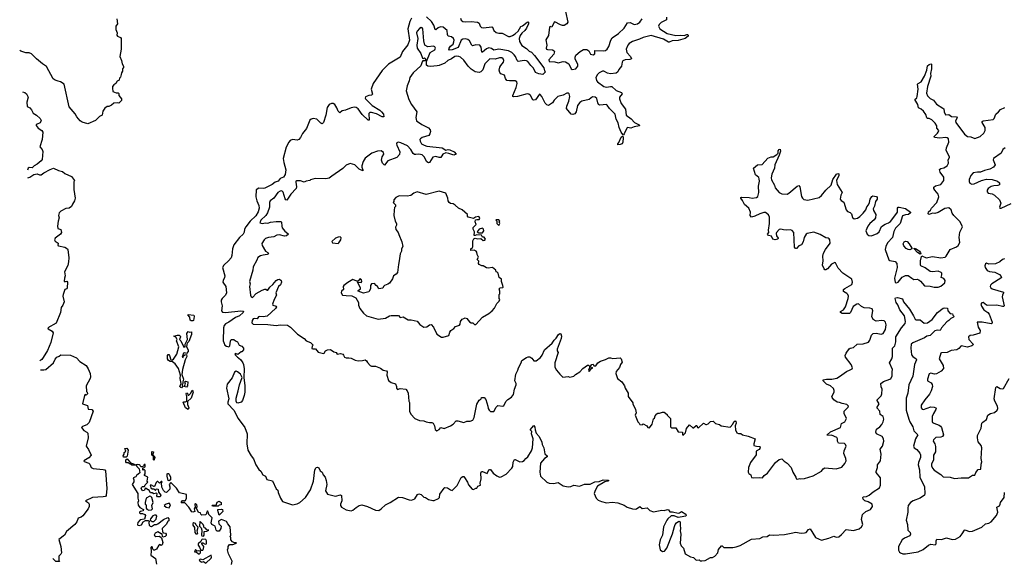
# Model space of a CAD drawing. Extents: x 2240384 to 2404287, y 351326 to 526670.
# Tile 115 of 256: x 2255160 to 2267235, y 423000 to 429656. Entities that reach past the tile are written whole.
import ezdxf

# ---------------------------------------------------------------- set-up
doc = ezdxf.new("R2010")
doc.units = 0

msp = doc.modelspace()

# ---------------------------------------------------------------- linework, layer by layer
at = {"layer": '0CON20XD'}
for points in [[(2261854, 429755), (2261884, 429625), (2261871, 429605), (2261836, 429585), (2261815, 429583), (2261791, 429591), (2261725, 429629), (2261715, 429624), (2261685, 429563), (2261665, 429572), (2261658, 429565), (2261646, 429464), (2261612, 429408), (2261624, 429345), (2261616, 429305), (2261620, 429295), (2261635, 429289), (2261695, 429285), (2261714, 429275), (2261718, 429265), (2261709, 429235), (2261650, 429165), (2261654, 429145), (2261725, 429138), (2261765, 429127), (2261825, 429145), (2261855, 429141), (2261894, 429115), (2261922, 429055), (2261935, 429045), (2261979, 429055), (2262004, 429085), (2262004, 429106), (2261972, 429175), (2261971, 429195), (2261981, 429219), (2262032, 429265), (2262075, 429292), (2262115, 429289), (2262138, 429275), (2262160, 429235), (2262195, 429226), (2262214, 429236), (2262215, 429280), (2262315, 429272), (2262345, 429278), (2262364, 429295), (2262385, 429329), (2262410, 429405), (2262425, 429434), (2262503, 429487), (2262575, 429551), (2262615, 429619), (2262645, 429621), (2262695, 429595), (2262735, 429604), (2262765, 429625), (2262793, 429665)], [(2256350, 429665), (2256360, 429605), (2256340, 429575), (2256338, 429535), (2256356, 429496), (2256350, 429465), (2256358, 429455), (2256395, 429439), (2256406, 429425), (2256406, 429296), (2256389, 429205), (2256409, 429155), (2256417, 429115), (2256433, 429085), (2256432, 429068), (2256422, 429055), (2256420, 429025), (2256408, 429005), (2256406, 428984), (2256395, 428950), (2256383, 428937), (2256380, 428915), (2256355, 428902), (2256340, 428875), (2256314, 428856), (2256300, 428835), (2256298, 428815), (2256304, 428774), (2256345, 428758), (2256367, 428757), (2256375, 428750), (2256378, 428728), (2256408, 428685), (2256407, 428663), (2256375, 428632), (2256355, 428638), (2256315, 428632), (2256285, 428608), (2256255, 428592), (2256235, 428592), (2256205, 428572), (2256180, 428535), (2256170, 428485), (2256141, 428469), (2256091, 428419), (2255995, 428380), (2255925, 428398), (2255903, 428415), (2255861, 428465), (2255840, 428500), (2255765, 428588), (2255706, 428865), (2255660, 428895), (2255633, 428903), (2255595, 428915), (2255571, 428931), (2255490, 429080), (2255438, 429115), (2255366, 429176), (2255305, 429239), (2255275, 429249), (2255235, 429250), (2255175, 429268), (2255160, 429279)], [(2259965, 429676), (2259944, 429635), (2259922, 429545), (2259939, 429405), (2259921, 429349), (2259854, 429265), (2259825, 429195), (2259685, 429111), (2259605, 429033), (2259494, 428875), (2259471, 428805), (2259488, 428742), (2259475, 428732), (2259442, 428725), (2259400, 428710), (2259396, 428695), (2259400, 428685), (2259483, 428603), (2259575, 428546), (2259597, 428525), (2259622, 428495), (2259625, 428463), (2259605, 428463), (2259535, 428500), (2259475, 428518), (2259455, 428517), (2259442, 428505), (2259446, 428425), (2259435, 428424), (2259362, 428492), (2259311, 428561), (2259285, 428578), (2259265, 428582), (2259225, 428576), (2259155, 428546), (2259115, 428538), (2259085, 428514), (2259065, 428534), (2259051, 428575), (2259026, 428615), (2259005, 428627), (2258985, 428628), (2258955, 428615), (2258932, 428578), (2258913, 428485), (2258885, 428395), (2258875, 428381), (2258865, 428379), (2258855, 428385), (2258806, 428435), (2258758, 428442), (2258735, 428435), (2258718, 428422), (2258677, 428323), (2258629, 428261), (2258605, 428211), (2258585, 428185), (2258565, 428177), (2258505, 428187), (2258476, 428174), (2258459, 428155), (2258428, 428092), (2258391, 427955), (2258398, 427905), (2258425, 427815), (2258414, 427755), (2258396, 427724), (2258354, 427706), (2258330, 427675), (2258295, 427662), (2258256, 427635), (2258165, 427589), (2258145, 427585), (2258095, 427590), (2258062, 427568), (2258058, 427485), (2258067, 427435), (2258095, 427375), (2258096, 427345), (2258085, 427299), (2258055, 427250), (2257987, 427185), (2257934, 427115), (2257917, 427085), (2257912, 427048), (2257900, 427025), (2257855, 426984), (2257785, 426896), (2257768, 426845), (2257763, 426765), (2257755, 426735), (2257723, 426697), (2257662, 426645), (2257647, 426615), (2257675, 426515), (2257673, 426495), (2257654, 426455), (2257652, 426435), (2257689, 426385), (2257697, 426305), (2257686, 426275), (2257642, 426235), (2257631, 426215), (2257629, 426195), (2257643, 426145), (2257636, 426085), (2257649, 426069), (2257685, 426066), (2257874, 426084), (2257900, 426080), (2257906, 426075), (2257899, 426065), (2257856, 426025), (2257805, 426003)], [(2260567, 429675), (2260575, 429652), (2260594, 429635), (2260625, 429628), (2260695, 429632), (2260776, 429626), (2260794, 429615), (2260809, 429575), (2260825, 429561), (2260847, 429557), (2260949, 429569), (2260957, 429565), (2260974, 429524), (2261005, 429500), (2261035, 429492), (2261079, 429489), (2261155, 429448), (2261175, 429448), (2261205, 429460), (2261238, 429482), (2261273, 429515), (2261305, 429571), (2261325, 429580), (2261385, 429626), (2261395, 429630), (2261402, 429625), (2261401, 429605), (2261375, 429551), (2261355, 429524), (2261318, 429492), (2261299, 429461), (2261285, 429425), (2261288, 429388), (2261320, 429340), (2261375, 429303), (2261410, 429270), (2261435, 429257), (2261474, 429215), (2261588, 429065), (2261598, 429028), (2261610, 429015), (2261575, 428982), (2261525, 428990), (2261485, 429008), (2261462, 429062), (2261428, 429095), (2261392, 429142), (2261375, 429152), (2261345, 429157), (2261275, 429142), (2261260, 429155), (2261241, 429205), (2261225, 429226), (2261194, 429254), (2261155, 429272), (2261035, 429294), (2260975, 429282), (2260945, 429301), (2260915, 429309), (2260883, 429297), (2260835, 429256), (2260828, 429258), (2260820, 429320), (2260805, 429342), (2260755, 429347), (2260715, 429336), (2260704, 429345), (2260678, 429398), (2260655, 429413), (2260625, 429422), (2260595, 429419), (2260575, 429405), (2260539, 429315), (2260465, 429285), (2260432, 429282), (2260424, 429295), (2260429, 429305), (2260445, 429330), (2260475, 429354), (2260486, 429385), (2260488, 429405), (2260479, 429425), (2260456, 429446), (2260415, 429455), (2260406, 429475), (2260402, 429525), (2260355, 429565), (2260321, 429569), (2260294, 429556), (2260265, 429532), (2260255, 429534), (2260240, 429590), (2260211, 429635), (2260150, 429690)], [(2263093, 429685), (2263094, 429655), (2263028, 429622), (2263002, 429598), (2262994, 429575), (2263011, 429545), (2263101, 429485), (2263205, 429464), (2263268, 429465), (2263308, 429462), (2263342, 429475), (2263355, 429473), (2263360, 429465), (2263357, 429453), (2263320, 429425), (2263235, 429399), (2263163, 429397), (2263125, 429380), (2263115, 429380), (2263056, 429416), (2262905, 429462), (2262805, 429439), (2262762, 429418), (2262675, 429390), (2262636, 429365), (2262618, 429345), (2262597, 429295), (2262605, 429255), (2262652, 429205), (2262662, 429175), (2262643, 429167), (2262585, 429165), (2262558, 429152), (2262547, 429133), (2262539, 429085), (2262508, 429045), (2262496, 429015), (2262475, 429002), (2262405, 428990), (2262368, 428998), (2262325, 429025), (2262308, 429025), (2262268, 429005), (2262246, 428984), (2262226, 428945), (2262235, 428908), (2262245, 428893), (2262325, 428836), (2262355, 428829), (2262405, 428837), (2262424, 428835), (2262475, 428789), (2262542, 428762), (2262548, 428745), (2262516, 428705), (2262514, 428685), (2262538, 428628), (2262588, 428558), (2262599, 428485), (2262658, 428438), (2262698, 428395), (2262757, 428365), (2262762, 428355), (2262695, 428342), (2262655, 428324), (2262615, 428334), (2262605, 428325), (2262575, 428256), (2262565, 428243), (2262555, 428246), (2262536, 428275), (2262511, 428335), (2262500, 428390), (2262474, 428435), (2262461, 428495), (2262393, 428565), (2262365, 428609), (2262355, 428616), (2262315, 428610)], [(2262315, 428610), (2262275, 428609), (2262259, 428615), (2262249, 428635), (2262240, 428690), (2262216, 428706), (2262185, 428709), (2262145, 428676), (2262055, 428655), (2262030, 428640), (2262002, 428605), (2261986, 428525), (2261967, 428503), (2261943, 428493), (2261925, 428499), (2261868, 428565), (2261869, 428595), (2261895, 428657), (2261905, 428715), (2261900, 428745), (2261885, 428756), (2261870, 428755), (2261825, 428730), (2261759, 428715), (2261715, 428669), (2261694, 428635), (2261645, 428604), (2261625, 428611), (2261605, 428631), (2261565, 428712), (2261545, 428740), (2261535, 428741), (2261486, 428674), (2261465, 428668), (2261455, 428673), (2261425, 428728), (2261404, 428744), (2261385, 428746), (2261267, 428715), (2261221, 428711), (2261208, 428715), (2261206, 428725), (2261250, 428825), (2261263, 428875), (2261259, 428895), (2261236, 428906), (2261165, 428904), (2261135, 428912), (2261118, 428935), (2261105, 428976), (2261062, 428992), (2261048, 429008), (2261041, 429035), (2261048, 429072), (2261059, 429095), (2261094, 429135), (2261099, 429155), (2261091, 429175), (2261075, 429186), (2261045, 429189), (2260992, 429172), (2260925, 429176), (2260865, 429116), (2260841, 429039), (2260815, 429015), (2260795, 429009), (2260746, 429016), (2260697, 429047), (2260660, 429085), (2260609, 429159), (2260567, 429197), (2260545, 429206), (2260515, 429209), (2260495, 429204), (2260455, 429176), (2260410, 429155), (2260375, 429124), (2260305, 429093), (2260278, 429088), (2260200, 429080), (2260165, 429086), (2260149, 429099), (2260148, 429142), (2260193, 429255), (2260252, 429285), (2260260, 429305), (2260250, 429325), (2260235, 429331), (2260165, 429323), (2260130, 429345), (2260116, 429395), (2260106, 429545), (2260098, 429558), (2260085, 429559), (2260065, 429549), (2260033, 429515), (2260028, 429495), (2260043, 429425), (2260032, 429345), (2260036, 429306), (2260081, 429241), (2260100, 429185), (2260115, 429180), (2260125, 429190), (2260137, 429177), (2260138, 429162), (2260127, 429153), (2260105, 429150), (2260095, 429140), (2260079, 429091), (2259985, 429004), (2259943, 428945), (2259936, 428905), (2259912, 428845), (2259901, 428785), (2259934, 428675), (2259966, 428615), (2260029, 428525), (2260018, 428455), (2260028, 428415), (2260092, 428372), (2260175, 428331), (2260196, 428305), (2260199, 428285), (2260191, 428255), (2260176, 428235), (2260095, 428209), (2260074, 428195), (2260069, 428185), (2260073, 428165), (2260088, 428135), (2260121, 428115), (2260155, 428105), (2260343, 428083), (2260385, 428056), (2260415, 428063), (2260435, 428059), (2260489, 428035), (2260511, 428005), (2260485, 427995), (2260425, 428016), (2260385, 428023), (2260349, 428005), (2260325, 427964), (2260306, 427964), (2260265, 427978), (2260225, 427970), (2260185, 427903), (2260175, 427900), (2260155, 427912), (2260119, 427975), (2260095, 427998), (2260055, 428008), (2260017, 428003), (2260003, 428003), (2259985, 428013), (2259955, 428065), (2259915, 428110), (2259835, 428147), (2259802, 428155), (2259785, 428146), (2259782, 428135), (2259786, 428115), (2259823, 428035), (2259817, 428003), (2259785, 427967), (2259677, 427925), (2259635, 427871), (2259611, 427895), (2259597, 427933), (2259607, 427973), (2259626, 428005), (2259623, 428025), (2259595, 428047), (2259550, 428045), (2259480, 428020), (2259395, 427959), (2259371, 427915), (2259357, 427865), (2259356, 427845), (2259369, 427815), (2259367, 427803), (2259325, 427823), (2259270, 427875), (2259215, 427890), (2259165, 427870), (2259125, 427830), (2258988, 427738), (2258955, 427714), (2258915, 427703), (2258784, 427706), (2258728, 427692), (2258717, 427683), (2258675, 427677), (2258648, 427662), (2258605, 427678), (2258555, 427680), (2258548, 427675), (2258546, 427664), (2258555, 427605), (2258550, 427585), (2258485, 427515), (2258435, 427444), (2258425, 427446), (2258415, 427460), (2258392, 427542), (2258375, 427555), (2258355, 427552), (2258326, 427535), (2258275, 427465), (2258232, 427435), (2258223, 427415), (2258224, 427355), (2258199, 427285), (2258177, 427253), (2258118, 427195), (2258106, 427165), (2258135, 427157), (2258175, 427164), (2258205, 427162), (2258235, 427172), (2258305, 427182), (2258361, 427181), (2258372, 427172), (2258374, 427125), (2258381, 427101), (2258411, 427061), (2258450, 427035), (2258456, 427025), (2258434, 427005), (2258408, 427002), (2258345, 427015), (2258315, 427012), (2258275, 426993), (2258211, 426985), (2258175, 426971), (2258158, 426955), (2258131, 426909), (2258132, 426885), (2258175, 426817), (2258205, 426800), (2258210, 426785), (2258195, 426774), (2258145, 426769), (2258115, 426759), (2258082, 426738), (2258070, 426705), (2258024, 426625), (2258019, 426585), (2257980, 426445), (2257986, 426415), (2257978, 426385), (2257989, 426275), (2257998, 426255), (2258015, 426247), (2258062, 426298), (2258135, 426337), (2258165, 426350), (2258179, 426349), (2258195, 426337), (2258205, 426339), (2258229, 426375), (2258265, 426408), (2258304, 426456), (2258325, 426471), (2258345, 426474), (2258366, 426456), (2258369, 426435), (2258357, 426403), (2258333, 426385), (2258300, 426305), (2258308, 426275), (2258280, 426225), (2258262, 426165), (2258265, 426154), (2258305, 426142), (2258308, 426135), (2258299, 426115), (2258195, 426018), (2258145, 426011), (2258104, 426016), (2258090, 426010), (2258074, 425985), (2258035, 425990), (2258025, 425986), (2258011, 425965), (2258009, 425939), (2258015, 425928), (2258025, 425920), (2258205, 425917), (2258305, 425904), (2258355, 425911), (2258445, 425907), (2258482, 425885), (2258567, 425797), (2258648, 425745), (2258675, 425718), (2258728, 425695), (2258760, 425665), (2258745, 425650), (2258744, 425624), (2258755, 425617), (2258788, 425618), (2258819, 425579), (2258885, 425562), (2258894, 425566), (2258912, 425595), (2258934, 425606), (2258972, 425612), (2259012, 425582), (2259043, 425573), (2259055, 425552), (2259095, 425562), (2259125, 425552), (2259130, 425540), (2259145, 425517), (2259165, 425507), (2259195, 425510), (2259225, 425503), (2259275, 425480), (2259311, 425471), (2259365, 425474), (2259395, 425482), (2259415, 425470), (2259425, 425450), (2259460, 425415), (2259475, 425408), (2259525, 425408), (2259585, 425383), (2259616, 425356), (2259659, 425349), (2259667, 425335), (2259663, 425295), (2259685, 425230), (2259716, 425206), (2259769, 425189), (2259782, 425155), (2259780, 425135), (2259795, 425120), (2259825, 425130), (2259895, 425122), (2259912, 425105), (2259923, 425075), (2259934, 424975), (2259941, 424961), (2259941, 424855), (2259955, 424816), (2260005, 424764), (2260065, 424740), (2260115, 424736), (2260145, 424724), (2260185, 424714), (2260215, 424713), (2260232, 424705), (2260248, 424675), (2260255, 424630), (2260275, 424612), (2260305, 424628), (2260325, 424653), (2260365, 424643), (2260445, 424674), (2260476, 424694), (2260513, 424737), (2260533, 424737), (2260605, 424717), (2260645, 424730), (2260685, 424730), (2260717, 424745), (2260734, 424776), (2260765, 424938), (2260795, 424988), (2260820, 425005), (2260825, 425020), (2260855, 425020), (2260877, 424997), (2260903, 424915), (2260907, 424885), (2260918, 424865), (2260935, 424850), (2260975, 424850), (2261005, 424902), (2261025, 424922), (2261085, 424917), (2261098, 424922), (2261125, 424978), (2261145, 424998), (2261193, 425027), (2261215, 425060), (2261228, 425122), (2261250, 425175), (2261250, 425195), (2261232, 425225), (2261244, 425306), (2261270, 425355), (2261277, 425385), (2261310, 425445), (2261320, 425475), (2261375, 425512), (2261395, 425522), (2261415, 425522), (2261442, 425505), (2261465, 425470), (2261495, 425470), (2261547, 425513), (2261568, 425542), (2261596, 425605), (2261690, 425690), (2261714, 425726), (2261740, 425750), (2261769, 425795), (2261785, 425808), (2261795, 425803), (2261806, 425775), (2261801, 425745), (2261752, 425615), (2261750, 425595), (2261762, 425575), (2261724, 425446), (2261724, 425395), (2261745, 425358), (2261785, 425308), (2261823, 425273), (2261885, 425278), (2261905, 425270), (2261955, 425283), (2261975, 425302), (2262028, 425335), (2262065, 425378), (2262125, 425418), (2262137, 425417), (2262150, 425405), (2262150, 425385), (2262137, 425355), (2262138, 425345), (2262145, 425340), (2262172, 425378), (2262190, 425385), (2262160, 425395), (2262160, 425405), (2262175, 425428), (2262195, 425430), (2262202, 425412), (2262225, 425412), (2262252, 425445), (2262284, 425466), (2262344, 425486), (2262385, 425508), (2262405, 425510), (2262435, 425502), (2262525, 425508), (2262537, 425495), (2262548, 425455), (2262528, 425425), (2262515, 425390), (2262475, 425340), (2262472, 425315), (2262492, 425255), (2262545, 425212), (2262577, 425165), (2262587, 425135), (2262622, 425075), (2262622, 425035)], [(2266415, 428264), (2266426, 428275), (2266431, 428295), (2266409, 428325), (2266406, 428355), (2266388, 428385), (2266345, 428427), (2266315, 428443), (2266295, 428443), (2266285, 428451), (2266272, 428492), (2266245, 428532), (2266215, 428559), (2266181, 428575), (2266173, 428615), (2266137, 428675), (2266162, 428698), (2266168, 428712), (2266178, 428805), (2266171, 428865), (2266178, 428875), (2266215, 428895), (2266257, 428963), (2266286, 429035), (2266292, 429088), (2266313, 429107), (2266335, 429116), (2266342, 429112), (2266343, 429055), (2266328, 428995), (2266334, 428965), (2266293, 428837), (2266282, 428755), (2266295, 428722), (2266325, 428688), (2266367, 428667), (2266405, 428619), (2266481, 428571), (2266494, 428564), (2266496, 428525), (2266515, 428489), (2266555, 428491), (2266589, 428469), (2266650, 428465), (2266656, 428454), (2266638, 428415), (2266639, 428395), (2266745, 428252), (2266785, 428224), (2266825, 428217), (2266875, 428198), (2266941, 428225), (2266985, 428262), (2267001, 428295), (2267002, 428335), (2266962, 428395), (2266962, 428408), (2266974, 428416), (2267100, 428430), (2267112, 428445), (2267130, 428495), (2267165, 428524), (2267187, 428553), (2267243, 428577)], [(2255194, 428769), (2255225, 428763), (2255243, 428745), (2255263, 428705), (2255246, 428645), (2255253, 428593), (2255284, 428574), (2255305, 428551), (2255325, 428509), (2255368, 428485), (2255413, 428445), (2255425, 428420), (2255411, 428389), (2255374, 428375), (2255364, 428365), (2255364, 428356), (2255385, 428325), (2255431, 428295), (2255442, 428275), (2255436, 428186), (2255406, 428095), (2255435, 428062), (2255445, 428040), (2255437, 427943), (2255425, 427925), (2255375, 427884), (2255336, 427864), (2255315, 427837), (2255275, 427842), (2255266, 427835), (2255256, 427809)], [(2262495, 428122), (2262494, 428135), (2262509, 428151), (2262535, 428215), (2262555, 428230), (2262560, 428205), (2262557, 428153), (2262549, 428135), (2262525, 428124), (2262495, 428122)], [(2262622, 425035), (2262678, 424955), (2262678, 424945), (2262712, 424875), (2262720, 424835), (2262708, 424805), (2262740, 424725), (2262758, 424708), (2262765, 424690), (2262792, 424688), (2262807, 424697), (2262850, 424675), (2262865, 424652), (2262885, 424650), (2262917, 424695), (2262935, 424760), (2262945, 424770), (2262952, 424795), (2262975, 424820), (2262985, 424830), (2263005, 424828), (2263042, 424842), (2263065, 424842), (2263100, 424815), (2263100, 424805), (2263140, 424765), (2263142, 424662), (2263155, 424650), (2263205, 424650), (2263235, 424600), (2263288, 424598), (2263290, 424565), (2263295, 424560), (2263325, 424590), (2263338, 424642), (2263373, 424687), (2263415, 424650), (2263425, 424650), (2263455, 424680), (2263465, 424680), (2263472, 424652), (2263485, 424650), (2263545, 424708), (2263575, 424690), (2263585, 424690), (2263605, 424698), (2263634, 424726), (2263665, 424732), (2263695, 424702), (2263742, 424692), (2263763, 424673), (2263875, 424658), (2263907, 424693), (2263918, 424722), (2263935, 424734), (2263943, 424733), (2263947, 424705), (2263934, 424675), (2263939, 424625), (2263955, 424590), (2263975, 424578), (2264005, 424578), (2264025, 424562), (2264095, 424548), (2264180, 424515), (2264162, 424455), (2264163, 424433), (2264197, 424423), (2264232, 424422), (2264240, 424415), (2264238, 424398), (2264230, 424385), (2264192, 424365), (2264192, 424318), (2264123, 424225), (2264097, 424165), (2264093, 424105), (2264101, 424091), (2264128, 424075), (2264135, 424042), (2264156, 424036), (2264235, 424040), (2264268, 424035), (2264292, 424065), (2264333, 424095), (2264428, 424225), (2264475, 424260), (2264505, 424270), (2264535, 424240), (2264572, 424215), (2264620, 424165), (2264640, 424105), (2264680, 424045), (2264683, 424025), (2264705, 424018), (2264725, 424028), (2264735, 424023), (2264785, 424028), (2264890, 424060), (2264993, 424117), (2265012, 424145), (2265035, 424160), (2265175, 424146), (2265243, 424167), (2265279, 424211), (2265294, 424245), (2265291, 424275), (2265269, 424335), (2265271, 424369), (2265294, 424425), (2265289, 424445), (2265276, 424456), (2265202, 424462), (2265190, 424485), (2265190, 424515), (2265182, 424532), (2265115, 424558), (2265067, 424557), (2265062, 424565), (2265105, 424599), (2265225, 424654), (2265239, 424701), (2265280, 424725), (2265301, 424765), (2265273, 424825), (2265273, 424855), (2265322, 424905), (2265326, 424916), (2265305, 424936), (2265245, 424947), (2265215, 424961), (2265184, 424964), (2265145, 424994), (2265123, 425023), (2265121, 425035), (2265149, 425085), (2265149, 425109), (2265141, 425131), (2265105, 425163), (2265053, 425185), (2265012, 425225), (2265015, 425237), (2265055, 425246), (2265118, 425248), (2265180, 425260), (2265215, 425278), (2265298, 425342), (2265345, 425359), (2265368, 425375), (2265373, 425385), (2265356, 425425), (2265286, 425515), (2265284, 425536), (2265295, 425567), (2265331, 425619), (2265345, 425628), (2265386, 425634), (2265432, 425675), (2265505, 425679), (2265568, 425702), (2265586, 425725), (2265606, 425785), (2265625, 425805), (2265665, 425811), (2265725, 425800), (2265751, 425805), (2265778, 425855), (2265786, 425915), (2265777, 425945), (2265760, 425960), (2265735, 425966), (2265665, 425958), (2265628, 425978), (2265612, 426015), (2265624, 426085), (2265615, 426108), (2265588, 426118), (2265515, 426123), (2265485, 426138), (2265445, 426171), (2265425, 426168), (2265382, 426138), (2265349, 426065), (2265335, 426051), (2265245, 426054), (2265225, 426063), (2265227, 426075), (2265264, 426096), (2265289, 426135), (2265321, 426235), (2265325, 426265), (2265318, 426285), (2265305, 426298), (2265282, 426308), (2265262, 426322), (2265264, 426345), (2265280, 426360), (2265364, 426406), (2265372, 426435), (2265364, 426474), (2265255, 426545), (2265197, 426607), (2265165, 426673), (2265155, 426679), (2265115, 426656), (2265065, 426600), (2265045, 426588), (2265035, 426589), (2265025, 426601), (2265006, 426645), (2265014, 426696), (2265011, 426755), (2265019, 426790), (2265042, 426838), (2265100, 426915), (2265097, 426955), (2265088, 426968), (2265075, 426976), (2265045, 426979), (2264975, 427023), (2264898, 427048), (2264818, 427032), (2264804, 427026), (2264780, 426985), (2264767, 426933), (2264750, 426895), (2264715, 426880), (2264685, 426850), (2264675, 426848), (2264664, 426864), (2264653, 427045), (2264635, 427070), (2264615, 427080), (2264560, 427075), (2264527, 427077), (2264495, 427088), (2264475, 427082), (2264440, 427045), (2264437, 427033), (2264443, 427005), (2264460, 426975), (2264458, 426965), (2264425, 426956), (2264398, 426965), (2264379, 426999), (2264345, 427010), (2264332, 427025), (2264348, 427045), (2264343, 427073), (2264354, 427155), (2264354, 427235), (2264345, 427263), (2264305, 427290), (2264285, 427292), (2264235, 427276), (2264175, 427244), (2264135, 427232), (2264117, 427255), (2264121, 427295), (2264103, 427345), (2264051, 427391), (2264025, 427440), (2264004, 427465), (2264004, 427476), (2264015, 427479), (2264105, 427476), (2264145, 427467), (2264195, 427476), (2264214, 427486), (2264226, 427535), (2264220, 427615), (2264231, 427675), (2264229, 427705), (2264225, 427719), (2264184, 427754), (2264158, 427835), (2264210, 427875), (2264265, 427878), (2264335, 427958), (2264375, 427974), (2264400, 427975), (2264446, 428004), (2264460, 428020), (2264463, 428047), (2264475, 428063), (2264486, 428066), (2264489, 428045), (2264474, 427994), (2264419, 427875), (2264418, 427835), (2264385, 427763), (2264378, 427715), (2264382, 427692), (2264416, 427625), (2264425, 427592), (2264476, 427536), (2264505, 427518), (2264574, 427516), (2264594, 427526), (2264693, 427615), (2264715, 427623), (2264728, 427605), (2264748, 427488), (2264759, 427465), (2264775, 427451), (2264825, 427441), (2264964, 427476), (2264995, 427500), (2265047, 427565), (2265110, 427625), (2265134, 427695), (2265177, 427763), (2265195, 427771), (2265205, 427766), (2265206, 427744), (2265176, 427685), (2265187, 427635), (2265246, 427535), (2265229, 427505), (2265224, 427455), (2265235, 427438), (2265266, 427416), (2265294, 427325), (2265312, 427305), (2265345, 427290), (2265360, 427275), (2265375, 427230), (2265394, 427214), (2265435, 427220), (2265465, 427240), (2265505, 427282), (2265536, 427325), (2265548, 427362), (2265569, 427385), (2265583, 427415), (2265589, 427455), (2265611, 427489), (2265624, 427496), (2265645, 427493), (2265666, 427486), (2265676, 427475), (2265675, 427455), (2265656, 427425), (2265642, 427368), (2265626, 427335), (2265629, 427315), (2265659, 427265), (2265654, 427225), (2265639, 427201), (2265585, 427155), (2265563, 427125), (2265539, 427065), (2265554, 427024), (2265575, 427010), (2265605, 427004), (2265675, 427033), (2265699, 427055), (2265730, 427120), (2265775, 427149), (2265814, 427166), (2265838, 427182), (2265919, 427281), (2265924, 427295), (2265924, 427346), (2265934, 427356), (2265945, 427358), (2266025, 427338), (2266083, 427295), (2266083, 427285), (2266062, 427268), (2266025, 427264), (2265988, 427252), (2265960, 427155), (2265902, 427098), (2265881, 427059), (2265864, 426986), (2265801, 426919), (2265781, 426875), (2265774, 426835), (2265820, 426710), (2265832, 426702), (2265895, 426690), (2265919, 426665), (2265920, 426615), (2265887, 426485), (2265895, 426434), (2265915, 426428), (2265933, 426435), (2265981, 426499), (2266025, 426520), (2266055, 426518), (2266101, 426485), (2266125, 426470), (2266165, 426472), (2266186, 426466), (2266209, 426449), (2266255, 426391), (2266325, 426389), (2266375, 426377), (2266425, 426377), (2266455, 426388), (2266505, 426430), (2266508, 426455), (2266495, 426480), (2266460, 426495), (2266468, 426525), (2266468, 426545), (2266460, 426555), (2266425, 426573), (2266355, 426564), (2266327, 426567), (2266265, 426612), (2266213, 426635), (2266206, 426646), (2266206, 426696), (2266218, 426752), (2266225, 426760), (2266275, 426736), (2266355, 426752), (2266455, 426736), (2266510, 426745), (2266524, 426756), (2266571, 426839), (2266650, 426870), (2266670, 426885), (2266688, 426922), (2266681, 426985), (2266689, 427051), (2266723, 427115), (2266695, 427178), (2266617, 427255), (2266594, 427284), (2266583, 427325), (2266555, 427348), (2266505, 427341), (2266425, 427291), (2266385, 427280), (2266355, 427284), (2266315, 427266), (2266303, 427275), (2266305, 427299), (2266331, 427319), (2266342, 427345), (2266406, 427414), (2266431, 427485), (2266424, 427515), (2266382, 427565), (2266370, 427585), (2266370, 427600), (2266393, 427617), (2266457, 427633), (2266494, 427685), (2266493, 427725), (2266449, 427785), (2266440, 427820), (2266458, 427832), (2266495, 427839), (2266533, 427865), (2266549, 427895), (2266546, 427935), (2266564, 427965), (2266564, 427975), (2266545, 428003), (2266524, 428055), (2266526, 428085), (2266553, 428155), (2266549, 428195), (2266535, 428206), (2266512, 428212), (2266445, 428201), (2266379, 428209), (2266374, 428225), (2266415, 428264)], [(2267247, 428085), (2267218, 428062), (2267195, 428017), (2267104, 427955), (2267099, 427935), (2267124, 427875), (2267103, 427845), (2267059, 427821), (2266993, 427807), (2266945, 427787), (2266907, 427787), (2266855, 427778), (2266826, 427745), (2266804, 427695), (2266803, 427673), (2266811, 427651), (2266835, 427637), (2266865, 427641), (2266955, 427684), (2267015, 427701), (2267085, 427694), (2267152, 427675), (2267176, 427655), (2267175, 427632), (2267155, 427621), (2267105, 427619), (2267075, 427610), (2267039, 427585), (2267026, 427565), (2267024, 427545), (2267038, 427528), (2267085, 427519), (2267114, 427504), (2267177, 427447), (2267194, 427405), (2267178, 427355), (2267180, 427345), (2267198, 427345), (2267318, 427402)], [(2255262, 427717), (2255285, 427726), (2255335, 427755), (2255375, 427765), (2255405, 427754), (2255425, 427754), (2255455, 427778), (2255535, 427818), (2255575, 427835), (2255635, 427805), (2255685, 427794), (2255715, 427770), (2255794, 427734), (2255831, 427685), (2255826, 427665), (2255826, 427575), (2255839, 427465), (2255834, 427436), (2255807, 427395), (2255797, 427363), (2255766, 427344), (2255725, 427338), (2255665, 427308), (2255644, 427285), (2255636, 427255), (2255644, 427225), (2255631, 427185), (2255622, 427125), (2255630, 427095), (2255663, 427083), (2255673, 427045), (2255660, 427025), (2255596, 426975), (2255586, 426955), (2255595, 426939), (2255632, 426915), (2255630, 426885), (2255635, 426880), (2255714, 426864), (2255745, 426847), (2255750, 426835), (2255761, 426735), (2255758, 426685), (2255749, 426641), (2255709, 426565), (2255719, 426515), (2255709, 426485), (2255707, 426447), (2255715, 426442), (2255724, 426446), (2255738, 426448), (2255747, 426437), (2255741, 426365), (2255738, 426355), (2255713, 426347), (2255692, 426285), (2255690, 426265), (2255704, 426195), (2255690, 426155), (2255669, 426125), (2255662, 426065), (2255606, 425935), (2255504, 425875), (2255508, 425865), (2255560, 425835), (2255571, 425815), (2255544, 425695), (2255501, 425599), (2255449, 425511), (2255431, 425489), (2255409, 425471)], [(2260355, 425762), (2260425, 425782), (2260434, 425825), (2260447, 425843), (2260485, 425868), (2260505, 425892), (2260552, 425908), (2260560, 425920), (2260565, 425952), (2260587, 425983), (2260605, 425992), (2260625, 425998), (2260642, 425992), (2260675, 425948), (2260695, 425938), (2260717, 425937), (2260738, 425918), (2260755, 425918), (2260834, 426006), (2260915, 426054), (2260954, 426086), (2260985, 426118), (2261013, 426175), (2261042, 426205), (2261048, 426225), (2261040, 426235), (2261040, 426285), (2261050, 426295), (2261050, 426325), (2261040, 426355), (2261053, 426367), (2261085, 426370), (2261088, 426375), (2261087, 426397), (2261068, 426445), (2261070, 426475), (2261040, 426495), (2261030, 426545), (2261015, 426560), (2261002, 426562), (2261000, 426585), (2260957, 426617), (2260905, 426608), (2260883, 426613), (2260845, 426638), (2260828, 426638), (2260794, 426654), (2260788, 426665), (2260790, 426695), (2260772, 426715), (2260788, 426745), (2260772, 426775), (2260767, 426805), (2260757, 426817), (2260735, 426827), (2260692, 426825), (2260693, 426847), (2260715, 426860), (2260719, 426871), (2260717, 426943), (2260731, 426969), (2260745, 426978), (2260775, 426968), (2260815, 426970), (2260845, 426946), (2260865, 426951), (2260873, 426965), (2260858, 426988), (2260835, 426990), (2260825, 427012), (2260765, 427017), (2260745, 427008), (2260735, 427010), (2260737, 427055), (2260722, 427085), (2260722, 427105), (2260758, 427142), (2260746, 427175), (2260750, 427200), (2260765, 427207), (2260795, 427206), (2260802, 427218), (2260797, 427237), (2260785, 427242), (2260750, 427235), (2260725, 427218), (2260662, 427232), (2260652, 427245), (2260650, 427265), (2260585, 427323), (2260542, 427342), (2260501, 427381), (2260476, 427396), (2260445, 427402), (2260427, 427415), (2260413, 427435), (2260410, 427465), (2260385, 427528), (2260305, 427554), (2260145, 427511), (2260035, 427544), (2259995, 427526), (2259955, 427499), (2259912, 427492), (2259815, 427494), (2259774, 427476), (2259750, 427445), (2259750, 427425), (2259740, 427415), (2259770, 427385), (2259770, 427365), (2259758, 427352), (2259752, 427318), (2259749, 427255), (2259763, 427183), (2259782, 427155), (2259782, 427135), (2259770, 427110), (2259773, 427083), (2259802, 427045), (2259811, 427021), (2259845, 426932), (2259858, 426872), (2259844, 426845), (2259841, 426815), (2259828, 426785), (2259816, 426696), (2259804, 426655), (2259794, 426555), (2259777, 426533), (2259745, 426516), (2259731, 426479), (2259696, 426425), (2259675, 426410), (2259633, 426397), (2259621, 426385), (2259615, 426363), (2259565, 426353), (2259548, 426385), (2259530, 426395), (2259511, 426421), (2259475, 426416), (2259464, 426395), (2259462, 426355), (2259443, 426317), (2259375, 426303), (2259310, 426325), (2259312, 426335), (2259338, 426355), (2259338, 426365), (2259302, 426438), (2259346, 426434), (2259356, 426445), (2259352, 426465), (2259333, 426477), (2259310, 426450), (2259295, 426448), (2259245, 426468), (2259185, 426433), (2259135, 426397), (2259128, 426385), (2259130, 426345), (2259107, 426325), (2259104, 426304), (2259120, 426275), (2259165, 426271), (2259235, 426269), (2259284, 426244), (2259316, 426185), (2259316, 426155), (2259331, 426115), (2259377, 426057), (2259412, 426025), (2259555, 425984), (2259646, 425994), (2259695, 426024), (2259715, 426029), (2259805, 426026), (2259825, 426003), (2259865, 426012), (2259926, 425976), (2259960, 425975), (2260035, 425956), (2260068, 425918), (2260115, 425884), (2260155, 425889), (2260188, 425915), (2260207, 425917), (2260235, 425885), (2260275, 425798), (2260335, 425763), (2260355, 425762)], [(2260791, 427041), (2260835, 427042), (2260852, 427065), (2260850, 427085), (2260835, 427098), (2260794, 427086), (2260772, 427055), (2260791, 427041)], [(2261035, 427130), (2261048, 427155), (2261040, 427175), (2261050, 427185), (2261035, 427200), (2261005, 427200), (2261000, 427195), (2261010, 427185), (2261010, 427155), (2261035, 427130)], [(2259065, 426912), (2259075, 426918), (2259100, 426955), (2259102, 426982), (2259092, 426992), (2259065, 426990), (2259034, 426976), (2258990, 426935), (2258995, 426920), (2259065, 426912)], [(2266075, 426834), (2266055, 426836), (2266030, 426850), (2266002, 426882), (2265995, 426905), (2266007, 426933), (2266025, 426940), (2266042, 426935), (2266068, 426908), (2266102, 426855), (2266100, 426845), (2266075, 426834)], [(2266205, 426780), (2266170, 426800), (2266130, 426845), (2266130, 426855), (2266155, 426847), (2266195, 426817), (2266208, 426795), (2266210, 426785), (2266205, 426780)], [(2267236, 426724), (2267214, 426716), (2267180, 426685), (2267127, 426663), (2267045, 426658), (2267015, 426668), (2267005, 426660), (2266998, 426635), (2267001, 426615), (2267025, 426578), (2267055, 426566), (2267119, 426559), (2267175, 426530), (2267196, 426505), (2267199, 426495), (2267191, 426485), (2267081, 426415), (2267065, 426398), (2267061, 426385), (2267069, 426365), (2267085, 426354), (2267224, 426315), (2267227, 426305), (2267212, 426278), (2267210, 426255), (2267233, 426147), (2267225, 426138), (2267215, 426137), (2267144, 426155), (2267035, 426149), (2267015, 426156), (2266975, 426186), (2266958, 426182), (2266949, 426165), (2266955, 426140), (2266985, 426098), (2267033, 426065), (2267051, 426045), (2267086, 425944), (2267086, 425934), (2267074, 425926), (2266964, 425945), (2266904, 425945), (2266914, 425885), (2266938, 425845), (2266935, 425810), (2266855, 425788), (2266815, 425784), (2266796, 425765), (2266801, 425735), (2266854, 425675), (2266851, 425665), (2266838, 425655), (2266785, 425637), (2266705, 425654), (2266678, 425622), (2266654, 425606), (2266585, 425598), (2266535, 425575), (2266465, 425570), (2266456, 425564), (2266437, 425495), (2266487, 425415), (2266491, 425379), (2266459, 425345), (2266405, 425311), (2266378, 425308), (2266335, 425321), (2266315, 425312), (2266292, 425245), (2266293, 425225), (2266340, 425200), (2266351, 425181), (2266355, 425155), (2266340, 425105), (2266318, 425062), (2266259, 424991), (2266215, 424928), (2266217, 424895), (2266229, 424879), (2266245, 424876), (2266335, 424907), (2266373, 424903), (2266394, 424894), (2266400, 424885), (2266397, 424875), (2266366, 424825), (2266352, 424788), (2266349, 424729), (2266356, 424715), (2266371, 424705), (2266435, 424683), (2266451, 424671), (2266463, 424653), (2266491, 424565), (2266476, 424544), (2266455, 424535), (2266395, 424529), (2266365, 424502), (2266364, 424485), (2266382, 424455), (2266391, 424421), (2266392, 424355), (2266368, 424315), (2266365, 424255), (2266344, 424205), (2266344, 424184), (2266355, 424153), (2266375, 424132), (2266457, 424077), (2266485, 424047), (2266573, 424043), (2266625, 424027), (2266705, 424037), (2266795, 424036), (2266845, 424070), (2266875, 424070), (2266888, 424102), (2266915, 424138), (2266948, 424142), (2266950, 424205), (2266958, 424232), (2266953, 424275), (2266959, 424405), (2266951, 424431), (2266916, 424477), (2266906, 424525), (2266906, 424555), (2266950, 424645), (2266958, 424705), (2266970, 424720), (2267015, 424750), (2267034, 424806), (2267065, 424827), (2267115, 424836), (2267147, 424865), (2267154, 424885), (2267153, 424917), (2267118, 424978), (2267111, 425005), (2267130, 425145), (2267145, 425156), (2267185, 425132), (2267215, 425126), (2267225, 425130), (2267296, 425254)], [(2257805, 426003), (2257725, 425945), (2257686, 425925), (2257668, 425905), (2257660, 425875), (2257657, 425717), (2257662, 425695), (2257678, 425665), (2257695, 425652), (2257725, 425643), (2257736, 425654), (2257746, 425714), (2257755, 425733), (2257785, 425734), (2257806, 425716), (2257832, 425705), (2257852, 425665), (2257885, 425651), (2257904, 425625), (2257903, 425605), (2257885, 425580), (2257875, 425580), (2257835, 425550), (2257805, 425560), (2257800, 425555), (2257805, 425540), (2257830, 425515), (2257845, 425510), (2257873, 425483), (2257898, 425448), (2257906, 425426), (2257912, 425375), (2257910, 425265), (2257923, 425165), (2257921, 425085), (2257913, 425045), (2257893, 424985), (2257876, 424964), (2257835, 424951), (2257824, 424955), (2257813, 424975), (2257813, 425015), (2257841, 425105), (2257854, 425175), (2257888, 425265), (2257869, 425309), (2257832, 425338), (2257815, 425344), (2257795, 425334), (2257767, 425263), (2257706, 425185), (2257695, 425135), (2257724, 425005), (2257714, 424965), (2257714, 424945), (2257786, 424865), (2257839, 424765), (2257922, 424655), (2257950, 424575), (2257946, 424455), (2257958, 424375), (2257998, 424305), (2258028, 424268), (2258055, 424196), (2258095, 424138), (2258117, 424117), (2258142, 424075), (2258176, 424056), (2258191, 424015), (2258260, 424000), (2258305, 423903), (2258326, 423885), (2258332, 423858), (2258358, 423785), (2258385, 423744), (2258505, 423706), (2258565, 423716), (2258595, 423734), (2258664, 423795), (2258725, 423891), (2258763, 423995), (2258781, 424135), (2258798, 424162), (2258813, 424167), (2258829, 424159), (2258844, 424124), (2258870, 424105), (2258882, 424075), (2258906, 424045), (2258920, 424005), (2258926, 423954), (2258911, 423875), (2258934, 423835), (2259035, 423810), (2259095, 423826), (2259108, 423818), (2259110, 423755), (2259096, 423715), (2259096, 423695), (2259106, 423676), (2259163, 423643), (2259225, 423632), (2259245, 423638), (2259285, 423672), (2259324, 423696), (2259356, 423704), (2259425, 423686), (2259525, 423638), (2259564, 423636), (2259595, 423654), (2259647, 423703), (2259705, 423733), (2259805, 423799), (2259855, 423797), (2259935, 423766), (2259967, 423763), (2260005, 423779), (2260040, 423830), (2260055, 423838), (2260085, 423830), (2260115, 423798), (2260135, 423794), (2260175, 423770), (2260225, 423759), (2260245, 423760), (2260295, 423784), (2260307, 423795), (2260313, 423835), (2260365, 423911), (2260375, 423916), (2260405, 423912), (2260445, 423888), (2260465, 423882), (2260525, 423941), (2260575, 424040), (2260595, 424053), (2260605, 424052), (2260615, 424042), (2260654, 423985), (2260665, 423950), (2260708, 423898), (2260725, 423892), (2260755, 423910), (2260765, 423910), (2260780, 423935), (2260810, 423945), (2260808, 423972), (2260818, 424025), (2260816, 424095), (2260825, 424112), (2260835, 424114), (2260895, 424088), (2260915, 424133), (2260925, 424140), (2260935, 424138), (2260966, 424095), (2261011, 424061), (2261045, 424046), (2261065, 424050), (2261125, 424081), (2261197, 424153), (2261209, 424175), (2261213, 424227), (2261230, 424260), (2261235, 424262), (2261294, 424234), (2261325, 424237), (2261345, 424247), (2261366, 424274), (2261391, 424295), (2261435, 424366), (2261449, 424405), (2261456, 424516), (2261437, 424575), (2261442, 424605), (2261422, 424625), (2261465, 424678), (2261478, 424658), (2261481, 424625), (2261495, 424583), (2261531, 424545), (2261564, 424475), (2261567, 424445), (2261590, 424405), (2261601, 424331), (2261630, 424305), (2261630, 424295), (2261597, 424273), (2261547, 424215), (2261541, 424105), (2261546, 424055), (2261626, 423985), (2261655, 423972), (2261705, 423966), (2261765, 423977), (2261825, 423937), (2261885, 423926), (2261919, 423931), (2261955, 423946), (2262025, 423935), (2262085, 423958), (2262155, 423960), (2262215, 423989), (2262265, 423993), (2262315, 424012), (2262379, 424009), (2262384, 424005), (2262375, 423995), (2262335, 423988), (2262246, 423934), (2262218, 423882), (2262206, 423845), (2262229, 423785), (2262255, 423761), (2262295, 423744), (2262355, 423731), (2262425, 423739), (2262495, 423728), (2262575, 423699), (2262612, 423678), (2262675, 423656), (2262713, 423653), (2262725, 423656), (2262765, 423686), (2262795, 423662), (2262855, 423667), (2262887, 423637), (2262935, 423618), (2262995, 423632), (2263035, 423638), (2263065, 423634), (2263106, 423646), (2263115, 423644), (2263135, 423621), (2263165, 423620), (2263235, 423603), (2263252, 423605), (2263275, 423622), (2263329, 423589), (2263333, 423575), (2263325, 423565), (2263284, 423556), (2263235, 423551), (2263185, 423570), (2263151, 423569), (2263107, 423535), (2263095, 423518), (2263056, 423434), (2263044, 423335), (2263014, 423275), (2263001, 423215), (2263013, 423155), (2263045, 423132), (2263067, 423135), (2263098, 423175), (2263165, 423348), (2263190, 423440), (2263199, 423465), (2263215, 423486), (2263245, 423503), (2263262, 423495), (2263260, 423455), (2263266, 423415), (2263261, 423385), (2263268, 423345), (2263259, 423235), (2263274, 423204), (2263300, 423175), (2263320, 423105), (2263385, 423067), (2263425, 423060), (2263458, 423028), (2263495, 423030), (2263505, 423020), (2263525, 423018), (2263565, 423023), (2263633, 423057), (2263655, 423060), (2263685, 423074), (2263721, 423115), (2263731, 423159), (2263765, 423202), (2263775, 423202), (2263795, 423183), (2263905, 423182), (2263945, 423188), (2263995, 423205), (2264136, 423284), (2264235, 423291), (2264275, 423314), (2264325, 423316), (2264355, 423337), (2264405, 423332), (2264540, 423340), (2264640, 423360), (2264675, 423368), (2264745, 423358), (2264785, 423361), (2264805, 423366), (2264835, 423403), (2264855, 423410), (2264921, 423305), (2264995, 423270), (2265085, 423295), (2265145, 423322), (2265175, 423309), (2265206, 423314), (2265240, 423340), (2265296, 423404), (2265385, 423392), (2265455, 423411), (2265485, 423436), (2265500, 423465), (2265484, 423525), (2265495, 423585), (2265535, 423622), (2265595, 423646), (2265620, 423685), (2265614, 423714), (2265565, 423743), (2265524, 423754), (2265506, 423775), (2265500, 423795), (2265510, 423805), (2265545, 423809), (2265578, 423822), (2265625, 423866), (2265706, 423915), (2265716, 423946), (2265717, 424037), (2265665, 424103), (2265664, 424114), (2265681, 424165), (2265679, 424195), (2265717, 424245), (2265726, 424325), (2265712, 424388), (2265743, 424425), (2265759, 424485), (2265753, 424515), (2265738, 424545), (2265667, 424575), (2265660, 424595), (2265667, 424635), (2265709, 424661), (2265735, 424690), (2265751, 424725), (2265756, 424755), (2265748, 424788), (2265713, 424815), (2265709, 424855), (2265672, 424895), (2265702, 424945), (2265676, 424985), (2265676, 424995), (2265725, 425043), (2265735, 425065), (2265736, 425125), (2265724, 425154), (2265720, 425195), (2265755, 425216), (2265831, 425245), (2265845, 425256), (2265859, 425285), (2265859, 425335), (2265866, 425365), (2265826, 425445), (2265856, 425495), (2265864, 425525), (2265864, 425625), (2265894, 425657), (2265903, 425705), (2265905, 425766), (2265975, 425876), (2266019, 425931), (2266024, 425955), (2266012, 426025), (2265953, 426095), (2265929, 426159), (2265911, 426185), (2265898, 426235), (2265900, 426245), (2265925, 426247), (2265985, 426232), (2265999, 426195), (2266073, 426105), (2266122, 426025), (2266142, 425982), (2266155, 425976), (2266205, 425976), (2266254, 425934), (2266295, 425939), (2266352, 425978), (2266415, 426063), (2266485, 426118), (2266505, 426123), (2266538, 426118), (2266543, 426083), (2266573, 426053), (2266598, 426048), (2266605, 426030), (2266622, 426015), (2266612, 426005), (2266578, 425992), (2266555, 425967), (2266529, 425951), (2266464, 425876), (2266448, 425845), (2266415, 425848), (2266382, 425838), (2266325, 425784), (2266285, 425773), (2266256, 425754), (2266115, 425694), (2266094, 425676), (2266089, 425625), (2266095, 425547), (2266115, 425523), (2266154, 425495), (2266157, 425485), (2266135, 425425), (2266115, 425285), (2266064, 425176), (2266052, 425075), (2266032, 425015), (2266032, 424865), (2266064, 424755), (2266075, 424722), (2266113, 424663), (2266125, 424611), (2266174, 424565), (2266145, 424515), (2266121, 424425), (2266131, 424405), (2266164, 424385), (2266200, 424340), (2266208, 424318), (2266207, 424285), (2266181, 424225), (2266178, 424195), (2266195, 424135), (2266201, 424045), (2266255, 423925), (2266262, 423845), (2266255, 423822), (2266205, 423787), (2266116, 423754), (2266086, 423735), (2266057, 423695), (2266050, 423665), (2266050, 423615), (2266031, 423515), (2266046, 423465), (2266050, 423395), (2266081, 423365), (2266086, 423345), (2266075, 423324), (2266012, 423298), (2265981, 423275), (2265938, 423195), (2265938, 423148), (2265951, 423125), (2265964, 423115), (2265992, 423105), (2266025, 423104), (2266180, 423130), (2266241, 423159), (2266305, 423211), (2266335, 423224), (2266388, 423215), (2266398, 423225), (2266398, 423265), (2266408, 423282), (2266465, 423279), (2266525, 423301), (2266595, 423281), (2266635, 423284), (2266693, 423317), (2266720, 423350), (2266745, 423396), (2266755, 423398), (2266805, 423377), (2266846, 423384), (2266959, 423431), (2267005, 423471), (2267045, 423482), (2267073, 423497), (2267140, 423575), (2267154, 423615), (2267142, 423675), (2267178, 423692), (2267186, 423714)], [(2257265, 425960), (2257251, 425971), (2257246, 426006), (2257222, 426035), (2257225, 426040), (2257295, 426031), (2257301, 426015), (2257292, 425968), (2257285, 425962), (2257265, 425960)], [(2257145, 425142), (2257135, 425143), (2257124, 425155), (2257139, 425195), (2257128, 425255), (2257134, 425295), (2257108, 425378), (2257065, 425436), (2257035, 425460), (2257005, 425462), (2256984, 425474), (2256973, 425495), (2256972, 425535), (2256982, 425548), (2256988, 425548), (2256997, 425537), (2257013, 425483), (2257025, 425480), (2257045, 425490), (2257089, 425555), (2257113, 425645), (2257082, 425715), (2257090, 425735), (2257075, 425760), (2257050, 425775), (2257095, 425788), (2257115, 425788), (2257129, 425779), (2257132, 425765), (2257120, 425735), (2257138, 425718), (2257175, 425638), (2257188, 425645), (2257190, 425675), (2257220, 425735), (2257209, 425805), (2257225, 425830), (2257245, 425822), (2257266, 425826), (2257268, 425795), (2257235, 425707), (2257213, 425687), (2257208, 425672), (2257206, 425645), (2257226, 425605), (2257226, 425585), (2257205, 425560), (2257185, 425569), (2257168, 425565), (2257152, 425515), (2257165, 425512), (2257168, 425532), (2257185, 425544), (2257205, 425550), (2257209, 425525), (2257190, 425485), (2257156, 425365), (2257149, 425305), (2257170, 425245), (2257160, 425215), (2257162, 425195), (2257153, 425175), (2257158, 425155), (2257145, 425142)], [(2255415, 425362), (2255455, 425359), (2255480, 425365), (2255573, 425447), (2255595, 425493), (2255615, 425516), (2255645, 425528), (2255665, 425547), (2255785, 425539), (2255858, 425508), (2255897, 425465), (2255975, 425413), (2256002, 425375), (2256026, 425315), (2256029, 425275), (2256024, 425256), (2255977, 425165), (2255978, 425095), (2255988, 425085), (2255990, 425065), (2255975, 425052), (2255965, 425060), (2255953, 425047), (2255932, 424945), (2255992, 424922), (2255998, 424878), (2256046, 424876), (2256063, 424855), (2256013, 424717), (2255985, 424688), (2255930, 424665), (2255920, 424655), (2255948, 424615), (2255985, 424597), (2255996, 424585), (2255999, 424525), (2255976, 424425), (2256005, 424383), (2256036, 424315), (2256009, 424281), (2255948, 424245), (2255949, 424235), (2256010, 424215), (2256022, 424202), (2256036, 424165), (2256060, 424150), (2256185, 424139), (2256203, 424133), (2256213, 424123), (2256228, 423905), (2256221, 423819), (2256211, 423809), (2256185, 423802), (2256054, 423796), (2255968, 423755), (2256005, 423728), (2256011, 423715), (2256012, 423685), (2256002, 423658), (2255935, 423569), (2255915, 423554), (2255877, 423543), (2255859, 423495), (2255837, 423463), (2255733, 423377), (2255708, 423332), (2255641, 423279), (2255666, 423195), (2255671, 423115), (2255665, 423098), (2255642, 423075), (2255640, 423025), (2255648, 423012), (2255605, 423010), (2255567, 423047), (2255566, 423048)], [(2257205, 425148), (2257177, 425155), (2257193, 425185), (2257187, 425213), (2257195, 425222), (2257222, 425212), (2257217, 425163), (2257205, 425148)], [(2257225, 424876), (2257192, 424895), (2257164, 424965), (2257175, 424970), (2257195, 424967), (2257212, 424978), (2257212, 425035), (2257202, 425065), (2257205, 425080), (2257220, 425075), (2257222, 425052), (2257235, 425050), (2257260, 425075), (2257275, 425110), (2257285, 425100), (2257287, 425085), (2257263, 425015), (2257217, 424973), (2257220, 424935), (2257236, 424895), (2257225, 424876)], [(2256465, 424290), (2256435, 424290), (2256430, 424305), (2256440, 424325), (2256440, 424345), (2256460, 424365), (2256450, 424395), (2256475, 424400), (2256490, 424375), (2256477, 424303), (2256465, 424290)], [(2256805, 424250), (2256800, 424255), (2256800, 424300), (2256780, 424315), (2256780, 424355), (2256785, 424360), (2256800, 424355), (2256797, 424333), (2256790, 424325), (2256800, 424315), (2256800, 424300), (2256808, 424298), (2256818, 424285), (2256805, 424250)], [(2256575, 424190), (2256535, 424190), (2256515, 424210), (2256505, 424210), (2256495, 424220), (2256472, 424222), (2256463, 424233), (2256460, 424255), (2256478, 424268), (2256520, 424220), (2256555, 424210), (2256580, 424195), (2256575, 424190)], [(2256685, 424140), (2256672, 424132), (2256670, 424155), (2256698, 424172), (2256698, 424198), (2256685, 424200), (2256678, 424182), (2256665, 424170), (2256645, 424170), (2256638, 424188), (2256627, 424197), (2256605, 424200), (2256590, 424195), (2256598, 424175), (2256627, 424147), (2256632, 424098), (2256592, 424065), (2256585, 424050), (2256552, 424038), (2256562, 424012), (2256562, 423988), (2256538, 423955), (2256610, 423845), (2256610, 423785), (2256618, 423755), (2256611, 423735), (2256615, 423700), (2256635, 423673), (2256677, 423647), (2256675, 423630), (2256640, 423625), (2256630, 423615), (2256630, 423605), (2256638, 423598), (2256665, 423600), (2256695, 423588), (2256703, 423573), (2256689, 423531), (2256639, 423521), (2256610, 423490), (2256603, 423463), (2256608, 423455), (2256625, 423450), (2256655, 423458), (2256674, 423496), (2256705, 423512), (2256734, 423514), (2256750, 423505), (2256744, 423485), (2256747, 423455), (2256762, 423442), (2256775, 423441), (2256815, 423463), (2256836, 423464), (2256855, 423472), (2256924, 423526), (2256975, 423548), (2256990, 423535), (2256990, 423510), (2256975, 423500), (2256956, 423464), (2256907, 423413), (2256913, 423373), (2256925, 423360), (2256948, 423358), (2256958, 423345), (2256955, 423330), (2256945, 423318), (2256915, 423310), (2256910, 423315), (2256908, 423348), (2256895, 423348), (2256855, 423372), (2256823, 423357), (2256810, 423335), (2256828, 423318), (2256875, 423320), (2256900, 423300), (2256916, 423245), (2256906, 423214), (2256895, 423208), (2256875, 423217), (2256865, 423212), (2256839, 423161), (2256815, 423147), (2256805, 423148), (2256791, 423161), (2256785, 423188), (2256775, 423190), (2256768, 423182), (2256772, 423135), (2256768, 423088), (2256826, 423046), (2256836, 422976)], [(2257758, 422975), (2257766, 423015), (2257723, 423103), (2257707, 423155), (2257718, 423175), (2257718, 423195), (2257735, 423220), (2257775, 423220), (2257818, 423235), (2257815, 423240), (2257795, 423240), (2257770, 423250), (2257750, 423275), (2257750, 423305), (2257742, 423312), (2257748, 423335), (2257742, 423435), (2257712, 423472), (2257695, 423502), (2257635, 423527), (2257600, 423505), (2257604, 423474), (2257630, 423445), (2257627, 423413), (2257605, 423380), (2257582, 423382), (2257570, 423395), (2257558, 423445), (2257518, 423465), (2257508, 423485), (2257520, 423545), (2257480, 423585), (2257477, 423607), (2257465, 423630), (2257450, 423605), (2257450, 423595), (2257437, 423583), (2257395, 423580), (2257382, 423592), (2257378, 423608), (2257355, 423610), (2257329, 423665), (2257336, 423685), (2257333, 423705), (2257315, 423722), (2257308, 423715), (2257314, 423675), (2257301, 423655), (2257308, 423625), (2257285, 423614), (2257270, 423620), (2257235, 423678), (2257185, 423730), (2257145, 423730), (2257140, 423735), (2257155, 423760), (2257165, 423760), (2257175, 423750), (2257185, 423760), (2257195, 423760), (2257207, 423785), (2257205, 423830), (2257122, 423852), (2257085, 423910), (2257015, 423980), (2256992, 423955), (2257002, 423925), (2257002, 423898), (2256962, 423858), (2256945, 423862), (2256925, 423880), (2256903, 423923), (2256900, 423975), (2256907, 423983), (2256905, 423990), (2256895, 423990), (2256875, 423970), (2256855, 423990), (2256845, 423990), (2256832, 423978), (2256815, 423930), (2256805, 423930), (2256777, 423947), (2256760, 423945), (2256770, 423915), (2256785, 423900), (2256805, 423900), (2256825, 423880), (2256835, 423900), (2256858, 423898), (2256862, 423862), (2256890, 423825), (2256885, 423803), (2256852, 423802), (2256843, 423815), (2256848, 423838), (2256838, 423848), (2256805, 423840), (2256785, 423852), (2256765, 423852), (2256745, 423890), (2256735, 423890), (2256705, 423908), (2256685, 423882), (2256665, 423878), (2256650, 423905), (2256652, 423918), (2256665, 423930), (2256690, 423930), (2256699, 423951), (2256730, 423985), (2256722, 423995), (2256730, 424045), (2256690, 424065), (2256690, 424075), (2256700, 424085), (2256698, 424125), (2256685, 424140)], [(2256995, 424000), (2256983, 424003), (2256970, 424055), (2256970, 424085), (2256975, 424090), (2256985, 424090), (2256995, 424080), (2257010, 424045), (2257008, 424012), (2256995, 424000)], [(2267186, 423714), (2267189, 423735), (2267234, 423795), (2267237, 423855)], [(2256745, 423638), (2256775, 423642), (2256787, 423655), (2256782, 423695), (2256797, 423733), (2256780, 423795), (2256768, 423808), (2256755, 423812), (2256710, 423785), (2256698, 423735), (2256700, 423715), (2256710, 423705), (2256713, 423663), (2256721, 423651), (2256745, 423638)], [(2256995, 423668), (2257011, 423705), (2256995, 423724), (2256957, 423715), (2256932, 423695), (2256958, 423675), (2256995, 423668)], [(2257595, 423690), (2257525, 423690), (2257520, 423695), (2257525, 423700), (2257568, 423702), (2257582, 423738), (2257605, 423748), (2257630, 423735), (2257630, 423705), (2257605, 423700), (2257595, 423690)], [(2257605, 423580), (2257590, 423635), (2257592, 423648), (2257635, 423652), (2257647, 423647), (2257650, 423625), (2257605, 423580)], [(2256785, 423500), (2256805, 423502), (2256835, 423530), (2256842, 423565), (2256835, 423578), (2256815, 423579), (2256791, 423569), (2256764, 423535), (2256760, 423515), (2256785, 423500)], [(2257335, 423349), (2257343, 423355), (2257338, 423385), (2257350, 423430), (2257326, 423455), (2257315, 423477), (2257295, 423483), (2257282, 423475), (2257283, 423457), (2257302, 423425), (2257310, 423365), (2257319, 423349), (2257335, 423349)], [(2257415, 423322), (2257422, 423335), (2257422, 423378), (2257455, 423380), (2257480, 423395), (2257455, 423400), (2257438, 423418), (2257422, 423422), (2257420, 423445), (2257410, 423465), (2257375, 423500), (2257370, 423495), (2257367, 423445), (2257384, 423424), (2257394, 423395), (2257390, 423335), (2257395, 423323), (2257415, 423322)], [(2257405, 423150), (2257414, 423166), (2257419, 423195), (2257392, 423225), (2257392, 423238), (2257405, 423240), (2257435, 423222), (2257450, 423225), (2257452, 423265), (2257445, 423280), (2257405, 423282), (2257395, 423278), (2257383, 423257), (2257350, 423225), (2257350, 423210), (2257367, 423187), (2257380, 423150), (2257405, 423150)], [(2257352, 423102), (2257365, 423102), (2257378, 423115), (2257378, 423138), (2257355, 423142), (2257338, 423138), (2257315, 423158), (2257305, 423130), (2257325, 423130), (2257352, 423102)], [(2257445, 422990), (2257508, 423052), (2257512, 423065), (2257508, 423088), (2257405, 423030), (2257378, 423038), (2257368, 423035), (2257363, 423025), (2257385, 423007), (2257395, 423003), (2257415, 423012), (2257445, 422990)]]:
    msp.add_lwpolyline(points, dxfattribs=at)

doc.saveas('drawing.dxf')
